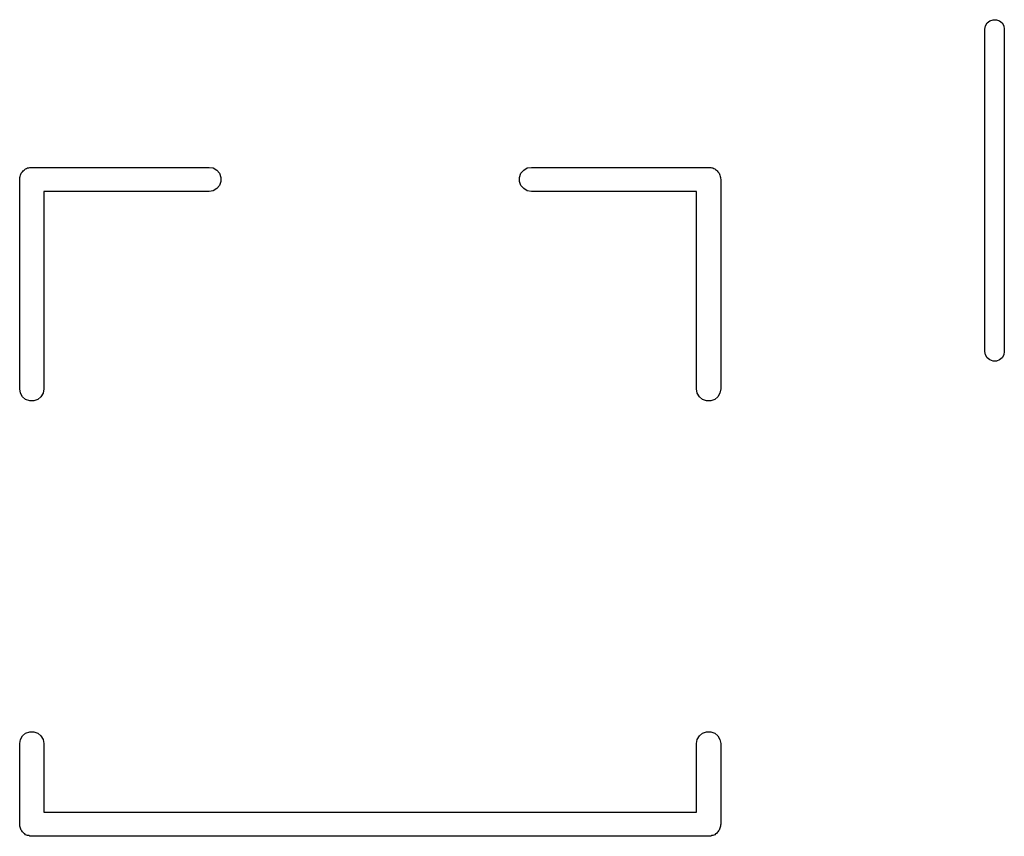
# Model space of a CAD drawing. Extents: x 83.4 to 168.1, y -157.3 to -85.4.
# Tile 23 of 60: x 140.4 to 146.5, y -126.3 to -121.3. Entities that reach past the tile are written whole.
import ezdxf

# ---------------------------------------------------------------- set-up
doc = ezdxf.new("R2010")
doc.units = 0
doc.header["$MEASUREMENT"] = 0
doc.layers.add('BLACK', color=7, linetype='CONTINUOUS')

msp = doc.modelspace()

# ---------------------------------------------------------------- linework, layer by layer
at = {"layer": 'Black'}
for p, q in [((146.419, -121.267), (146.439, -121.26)), ((146.439, -121.26), (146.46, -121.26)), ((146.46, -121.26), (146.479, -121.267)), ((146.389, -121.319), (146.393, -121.298)), ((146.389, -123.319), (146.389, -121.319)), ((146.393, -121.298), (146.403, -121.28)), ((146.403, -121.28), (146.419, -121.267)), ((146.479, -121.267), (146.495, -121.28)), ((146.495, -121.28), (146.506, -121.298)), ((146.506, -121.298), (146.509, -121.319)), ((146.509, -121.319), (146.509, -123.319)), ((140.449, -122.18), (140.456, -122.179)), ((140.456, -122.179), (140.462, -122.177)), ((140.462, -122.177), (140.468, -122.177)), ((140.468, -122.177), (140.475, -122.176)), ((140.475, -122.176), (141.575, -122.176)), ((141.575, -122.176), (141.6, -122.18)), ((143.549, -122.18), (143.575, -122.176)), ((143.575, -122.176), (144.675, -122.176)), ((144.675, -122.176), (144.681, -122.177)), ((144.681, -122.177), (144.688, -122.177)), ((144.688, -122.177), (144.694, -122.179)), ((144.694, -122.179), (144.7, -122.18)), ((140.401, -122.238), (140.403, -122.232)), ((140.401, -122.244), (140.401, -122.238)), ((140.403, -122.232), (140.404, -122.225)), ((140.404, -122.225), (140.408, -122.219)), ((140.408, -122.219), (140.41, -122.213)), ((140.41, -122.213), (140.414, -122.208)), ((140.414, -122.208), (140.417, -122.203)), ((140.417, -122.203), (140.422, -122.198)), ((140.422, -122.198), (140.427, -122.193)), ((140.427, -122.193), (140.432, -122.19)), ((140.432, -122.19), (140.437, -122.186)), ((140.437, -122.186), (140.443, -122.184)), ((140.443, -122.184), (140.449, -122.18)), ((141.6, -122.18), (141.623, -122.193)), ((141.623, -122.193), (141.64, -122.213)), ((141.64, -122.213), (141.649, -122.238)), ((141.649, -122.238), (141.649, -122.264)), ((143.501, -122.238), (143.51, -122.213)), ((143.501, -122.264), (143.501, -122.238)), ((143.51, -122.213), (143.527, -122.193)), ((143.527, -122.193), (143.549, -122.18)), ((144.7, -122.18), (144.706, -122.184)), ((144.706, -122.184), (144.712, -122.186)), ((144.712, -122.186), (144.717, -122.19)), ((144.717, -122.19), (144.723, -122.193)), ((144.723, -122.193), (144.727, -122.198)), ((144.727, -122.198), (144.732, -122.203)), ((144.732, -122.203), (144.736, -122.208)), ((144.736, -122.208), (144.74, -122.213)), ((144.74, -122.213), (144.742, -122.219)), ((144.742, -122.219), (144.745, -122.225)), ((144.745, -122.225), (144.746, -122.232)), ((144.746, -122.232), (144.749, -122.238)), ((144.749, -122.238), (144.749, -122.244)), ((140.4, -122.251), (140.401, -122.244)), ((140.4, -123.551), (140.4, -122.251)), ((141.64, -122.288), (141.623, -122.308)), ((141.649, -122.264), (141.64, -122.288)), ((143.51, -122.288), (143.501, -122.264)), ((143.527, -122.308), (143.51, -122.288)), ((144.749, -122.244), (144.75, -122.251)), ((144.75, -122.251), (144.75, -123.551)), ((141.575, -122.326), (140.55, -122.326)), ((140.55, -122.326), (140.55, -123.551)), ((141.6, -122.321), (141.575, -122.326)), ((141.623, -122.308), (141.6, -122.321)), ((143.549, -122.321), (143.527, -122.308)), ((143.575, -122.326), (143.549, -122.321)), ((144.6, -122.326), (143.575, -122.326)), ((144.6, -123.551), (144.6, -122.326)), ((146.393, -123.339), (146.389, -123.319)), ((146.403, -123.357), (146.393, -123.339)), ((146.506, -123.339), (146.495, -123.357)), ((146.509, -123.319), (146.506, -123.339)), ((146.419, -123.371), (146.403, -123.357)), ((146.439, -123.378), (146.419, -123.371)), ((146.46, -123.378), (146.439, -123.378)), ((146.479, -123.371), (146.46, -123.378)), ((146.495, -123.357), (146.479, -123.371)), ((140.404, -123.576), (140.4, -123.551)), ((140.417, -123.599), (140.404, -123.576)), ((140.545, -123.576), (140.532, -123.599)), ((140.55, -123.551), (140.545, -123.576)), ((144.604, -123.576), (144.6, -123.551)), ((144.617, -123.599), (144.604, -123.576)), ((144.745, -123.576), (144.732, -123.599)), ((144.75, -123.551), (144.745, -123.576)), ((140.437, -123.616), (140.417, -123.599)), ((140.462, -123.625), (140.437, -123.616)), ((140.488, -123.625), (140.462, -123.625)), ((140.512, -123.616), (140.488, -123.625)), ((140.532, -123.599), (140.512, -123.616)), ((144.637, -123.616), (144.617, -123.599)), ((144.662, -123.625), (144.637, -123.616)), ((144.688, -123.625), (144.662, -123.625)), ((144.712, -123.616), (144.688, -123.625)), ((144.732, -123.599), (144.712, -123.616)), ((140.404, -125.725), (140.417, -125.703)), ((140.417, -125.703), (140.437, -125.686)), ((140.437, -125.686), (140.462, -125.677)), ((140.462, -125.677), (140.488, -125.677)), ((140.488, -125.677), (140.512, -125.686)), ((140.512, -125.686), (140.532, -125.703)), ((140.532, -125.703), (140.545, -125.725)), ((144.604, -125.725), (144.617, -125.703)), ((144.617, -125.703), (144.637, -125.686)), ((144.637, -125.686), (144.662, -125.677)), ((144.662, -125.677), (144.688, -125.677)), ((144.688, -125.677), (144.712, -125.686)), ((144.712, -125.686), (144.732, -125.703)), ((144.732, -125.703), (144.745, -125.725)), ((140.4, -125.751), (140.404, -125.725)), ((140.4, -126.251), (140.4, -125.751)), ((140.545, -125.725), (140.55, -125.751)), ((140.55, -125.751), (140.55, -126.176)), ((144.6, -125.751), (144.604, -125.725)), ((144.6, -126.176), (144.6, -125.751)), ((144.745, -125.725), (144.75, -125.751)), ((144.75, -125.751), (144.75, -126.251)), ((140.55, -126.176), (144.6, -126.176)), ((140.401, -126.257), (140.4, -126.251)), ((140.401, -126.264), (140.401, -126.257)), ((140.403, -126.27), (140.401, -126.264)), ((140.404, -126.276), (140.403, -126.27)), ((144.746, -126.27), (144.745, -126.276)), ((144.749, -126.264), (144.746, -126.27)), ((144.75, -126.251), (144.749, -126.257)), ((144.749, -126.257), (144.749, -126.264)), ((140.408, -126.282), (140.404, -126.276)), ((140.41, -126.288), (140.408, -126.282)), ((140.414, -126.293), (140.41, -126.288)), ((140.417, -126.299), (140.414, -126.293)), ((140.422, -126.303), (140.417, -126.299)), ((140.427, -126.308), (140.422, -126.303)), ((140.432, -126.311), (140.427, -126.308)), ((140.437, -126.316), (140.432, -126.311)), ((140.443, -126.318), (140.437, -126.316)), ((140.449, -126.321), (140.443, -126.318)), ((140.456, -126.322), (140.449, -126.321)), ((140.462, -126.325), (140.456, -126.322)), ((140.468, -126.325), (140.462, -126.325)), ((140.475, -126.326), (140.468, -126.325)), ((144.675, -126.326), (140.475, -126.326)), ((144.681, -126.325), (144.675, -126.326)), ((144.688, -126.325), (144.681, -126.325)), ((144.694, -126.322), (144.688, -126.325)), ((144.7, -126.321), (144.694, -126.322)), ((144.706, -126.318), (144.7, -126.321)), ((144.712, -126.316), (144.706, -126.318)), ((144.717, -126.311), (144.712, -126.316)), ((144.723, -126.308), (144.717, -126.311)), ((144.727, -126.303), (144.723, -126.308)), ((144.732, -126.299), (144.727, -126.303)), ((144.736, -126.293), (144.732, -126.299)), ((144.74, -126.288), (144.736, -126.293)), ((144.742, -126.282), (144.74, -126.288)), ((144.745, -126.276), (144.742, -126.282))]:
    msp.add_line(p, q, dxfattribs=at)

doc.saveas('drawing.dxf')
